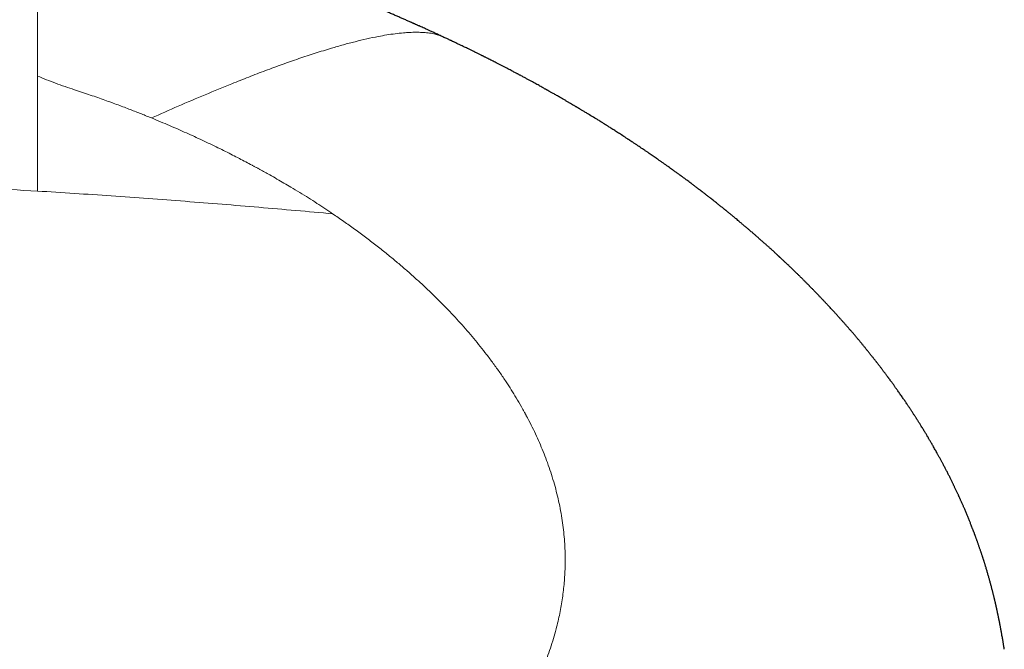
# Model space of a CAD drawing. Header units: millimetres. Extents: x 8 to 578, y 12 to 587.
# Tile 7 of 155: x 324 to 353, y 215 to 233. Entities that reach past the tile are written whole.
import ezdxf

# ---------------------------------------------------------------- set-up
doc = ezdxf.new("R2010")
doc.units = ezdxf.units.MM

msp = doc.modelspace()

# ---------------------------------------------------------------- linework, layer by layer
at = {"color": 7, "linetype": 'Continuous', "lineweight": 30}
msp.add_line((336.859, 232.602), (336.85, 232.606), dxfattribs=at)
at = {"color": 252, "linetype": 'Continuous', "lineweight": 0}
for points, knots in [([(325, 231.476), (325, 231.595), (325, 231.83), (325, 232.173), (325, 232.501), (325, 232.815), (325, 233.115), (325, 233.395), (325, 233.657), (325, 233.901), (325, 234.133), (325, 234.352), (325, 234.563), (325, 234.765), (325, 234.959), (325, 235.139), (325, 235.306), (325, 235.459), (325, 235.595), (325, 235.714), (325, 235.817), (325, 235.892), (325, 235.942), (325, 235.97), (325, 235.997), (325, 236.023), (325, 236.048), (325, 236.072), (325, 236.101), (325, 236.137), (325, 236.179), (324.999, 236.221), (324.998, 236.263), (324.998, 236.299), (324.998, 236.331), (324.997, 236.363), (324.997, 236.399), (324.997, 236.44), (324.997, 236.487), (324.998, 236.544), (324.998, 236.612), (324.998, 236.709), (324.999, 236.82), (324.999, 236.94), (324.999, 237.046), (324.999, 237.139), (324.999, 237.218), (324.999, 237.283), (324.999, 237.335), (324.999, 237.374), (324.999, 237.41), (324.999, 237.447), (324.999, 237.488), (324.998, 237.529), (324.998, 237.57), (324.998, 237.61), (324.998, 237.712), (324.998, 237.875), (324.998, 238.057), (324.999, 238.168), (324.999, 238.209), (325, 238.222), (325, 238.235), (325, 238.248), (325, 238.261), (325, 238.273), (325, 238.286), (325, 238.306), (325, 238.336), (325, 238.378), (325, 238.43), (324.999, 238.483), (324.999, 238.528), (324.999, 238.56), (324.999, 238.588), (324.999, 238.615), (324.999, 238.643), (324.999, 238.673), (324.998, 238.703), (324.998, 238.734), (324.998, 238.764), (324.998, 238.789), (324.998, 238.811), (324.998, 238.831), (324.998, 238.861), (324.998, 238.904), (324.998, 238.961), (324.999, 239.027), (324.999, 239.095), (324.999, 239.158), (324.999, 239.214), (325, 239.263), (325, 239.306), (325, 239.418), (324.999, 239.553), (324.999, 239.681), (324.999, 239.728), (324.999, 239.743), (324.999, 239.758), (324.999, 239.773), (324.999, 239.788), (324.999, 239.802), (324.999, 239.818), (324.999, 239.837), (324.999, 239.864), (324.999, 239.897), (324.999, 239.936), (324.999, 239.982), (324.999, 240.034), (324.999, 240.105), (324.999, 240.188), (325, 240.276), (325, 240.353), (325, 240.399), (325, 240.421)], [0, 0, 0, 0, 0.037644, 0.073886, 0.108728, 0.142168, 0.174208, 0.204847, 0.232453, 0.258813, 0.283928, 0.307798, 0.330422, 0.353057, 0.374292, 0.394126, 0.412559, 0.429591, 0.445222, 0.457819, 0.469331, 0.479758, 0.483026, 0.48617, 0.489191, 0.492089, 0.494864, 0.497516, 0.500045, 0.504804, 0.509562, 0.51432, 0.519077, 0.523514, 0.526503, 0.530059, 0.534182, 0.538871, 0.544127, 0.54995, 0.558265, 0.56749, 0.582755, 0.59647, 0.608635, 0.619249, 0.628314, 0.635827, 0.641791, 0.646204, 0.64943, 0.654148, 0.658866, 0.663583, 0.668301, 0.673019, 0.677737, 0.703685, 0.729634, 0.741052, 0.742547, 0.744043, 0.745538, 0.747033, 0.748528, 0.750024, 0.75126, 0.753209, 0.756863, 0.761753, 0.767879, 0.77524, 0.780233, 0.783417, 0.786601, 0.789785, 0.792969, 0.796523, 0.800077, 0.80363, 0.807184, 0.810679, 0.812525, 0.814849, 0.817652, 0.82313, 0.829833, 0.83776, 0.846168, 0.853529, 0.860011, 0.865752, 0.870752, 0.875012, 0.904871, 0.918008, 0.919729, 0.921449, 0.923169, 0.92489, 0.92661, 0.92833, 0.929867, 0.932163, 0.935217, 0.939031, 0.943603, 0.948934, 0.955023, 0.961872, 0.973557, 0.983807, 0.992621, 1, 1, 1, 1]), ([(336.85, 232.606), (336.841, 232.611), (336.792, 232.636), (336.697, 232.669), (336.555, 232.708), (336.396, 232.734), (336.221, 232.748), (336.042, 232.751), (335.861, 232.746), (335.659, 232.733), (335.435, 232.709), (335.19, 232.673), (334.913, 232.623), (334.606, 232.559), (334.266, 232.477), (333.924, 232.386), (333.536, 232.274), (333.102, 232.14), (332.623, 231.982), (332.139, 231.813), (331.652, 231.634), (331.162, 231.446), (330.574, 231.213), (329.89, 230.93), (329.108, 230.596), (328.585, 230.366), (328.324, 230.251)], [0, 0, 0, 0, 0.003993, 0.021346, 0.038716, 0.060527, 0.082399, 0.104339, 0.126329, 0.148368, 0.177316, 0.206379, 0.235573, 0.274891, 0.314474, 0.35434, 0.39449, 0.449435, 0.504843, 0.560667, 0.616857, 0.673363, 0.730136, 0.819781, 0.909797, 1, 1, 1, 1]), ([(325, 228.118), (325, 228.402), (325, 228.969), (325, 229.812), (325, 230.649), (325, 231.2), (325, 231.476)], [0, 0, 0, 0, 0.249999, 0.500001, 0.750002, 1, 1, 1, 1]), ([(326.083, 231.073), (325.99, 231.104), (325.804, 231.167), (325.53, 231.265), (325.262, 231.367), (325.087, 231.438), (325, 231.474)], [0, 0, 0, 0, 0.249961, 0.499937, 0.749966, 1, 1, 1, 1]), ([(328.324, 230.251), (328.277, 230.27), (328.181, 230.31), (328.032, 230.37), (327.875, 230.432), (327.71, 230.496), (327.536, 230.563), (327.354, 230.631), (327.164, 230.701), (326.965, 230.773), (326.757, 230.846), (326.54, 230.921), (326.315, 230.997), (326.161, 231.047), (326.083, 231.073)], [0, 0, 0, 0, 0.06475, 0.132911, 0.204474, 0.27943, 0.357768, 0.439478, 0.524551, 0.612976, 0.704744, 0.799844, 0.898266, 1, 1, 1, 1]), ([(333.612, 227.459), (333.537, 227.509), (333.385, 227.611), (333.15, 227.764), (332.906, 227.92), (332.652, 228.077), (332.413, 228.222), (332.191, 228.354), (331.986, 228.472), (331.753, 228.605), (331.577, 228.703), (331.459, 228.767), (331.426, 228.785), (331.393, 228.803), (331.36, 228.821), (331.327, 228.839), (331.294, 228.857), (331.212, 228.901), (331.078, 228.972), (330.888, 229.071), (330.69, 229.173), (330.482, 229.278), (330.264, 229.385), (330.038, 229.495), (329.808, 229.603), (329.576, 229.711), (329.342, 229.816), (329.1, 229.924), (328.85, 230.032), (328.59, 230.142), (328.413, 230.215), (328.324, 230.251)], [0, 0, 0, 0, 0.048023, 0.097305, 0.147839, 0.199616, 0.252627, 0.29228, 0.332587, 0.373544, 0.428597, 0.434847, 0.441111, 0.447388, 0.45368, 0.459986, 0.466305, 0.472639, 0.506773, 0.542332, 0.579308, 0.617695, 0.657486, 0.698675, 0.741254, 0.781502, 0.822906, 0.865463, 0.909168, 0.954016, 1, 1, 1, 1]), ([(303, 228.116), (303.523, 228.147), (304.569, 228.208), (306.139, 228.287), (307.71, 228.354), (309.282, 228.407), (310.854, 228.447), (312.427, 228.472), (314, 228.48), (315.573, 228.472), (317.146, 228.448), (318.718, 228.409), (320.29, 228.356), (321.861, 228.289), (323.431, 228.211), (324.477, 228.149), (325, 228.118)], [0, 0, 0, 0, 0.071429, 0.142858, 0.214287, 0.285716, 0.357145, 0.428574, 0.500001, 0.571427, 0.642856, 0.714285, 0.785714, 0.857142, 0.928571, 1, 1, 1, 1]), ([(325, 228.12), (325.719, 228.075), (327.156, 227.984), (329.31, 227.824), (331.462, 227.65), (332.895, 227.522), (333.612, 227.459)], [0, 0, 0, 0, 0.249998, 0.499994, 0.749995, 1, 1, 1, 1]), ([(328.113, 205.243), (328.25, 205.291), (328.526, 205.386), (328.934, 205.534), (329.34, 205.688), (329.744, 205.848), (330.145, 206.013), (330.535, 206.181), (330.916, 206.35), (331.286, 206.522), (331.654, 206.699), (332.019, 206.881), (332.369, 207.063), (332.706, 207.244), (333.03, 207.424), (333.35, 207.609), (333.667, 207.798), (333.981, 207.993), (334.291, 208.192), (334.588, 208.39), (334.873, 208.587), (335.146, 208.783), (335.415, 208.983), (335.68, 209.187), (335.941, 209.396), (336.118, 209.543), (336.217, 209.627), (336.239, 209.646), (336.261, 209.665), (336.283, 209.684), (336.305, 209.704), (336.327, 209.723), (336.382, 209.771), (336.502, 209.876), (336.676, 210.033), (336.87, 210.213), (337.064, 210.401), (337.267, 210.603), (337.476, 210.82), (337.684, 211.046), (337.892, 211.281), (338.098, 211.525), (338.297, 211.774), (338.489, 212.026), (338.668, 212.275), (338.834, 212.519), (338.988, 212.757), (339.134, 212.997), (339.273, 213.239), (339.404, 213.482), (339.527, 213.726), (339.646, 213.981), (339.76, 214.245), (339.868, 214.519), (339.966, 214.795), (340.055, 215.073), (340.128, 215.335), (340.189, 215.58), (340.238, 215.806), (340.281, 216.032), (340.316, 216.256), (340.345, 216.48), (340.368, 216.703), (340.384, 216.925), (340.394, 217.164), (340.397, 217.422), (340.39, 217.697), (340.373, 217.97), (340.347, 218.242), (340.31, 218.518), (340.264, 218.798), (340.206, 219.082), (340.138, 219.364), (340.061, 219.645), (339.974, 219.925), (339.88, 220.197), (339.779, 220.463), (339.672, 220.722), (339.558, 220.979), (339.436, 221.235), (339.345, 221.415), (339.29, 221.518), (339.276, 221.545), (339.261, 221.572), (339.247, 221.6), (339.232, 221.627), (339.217, 221.654), (339.18, 221.722), (339.098, 221.869), (338.973, 222.084), (338.824, 222.326), (338.666, 222.571), (338.492, 222.827), (338.3, 223.095), (338.109, 223.35), (337.919, 223.592), (337.731, 223.822), (337.537, 224.049), (337.339, 224.273), (337.136, 224.495), (336.921, 224.72), (336.694, 224.95), (336.455, 225.183), (336.21, 225.413), (335.959, 225.641), (335.703, 225.866), (335.441, 226.088), (335.165, 226.314), (334.874, 226.544), (334.568, 226.779), (334.255, 227.009), (333.937, 227.236), (333.72, 227.384), (333.612, 227.459)], [0, 0, 0, 0, 0.010658, 0.021388, 0.032197, 0.043088, 0.054067, 0.065137, 0.075663, 0.086277, 0.096983, 0.107785, 0.118684, 0.12868, 0.138762, 0.148932, 0.159191, 0.169543, 0.179989, 0.190531, 0.200279, 0.210112, 0.220029, 0.230032, 0.240124, 0.250304, 0.251204, 0.252104, 0.253006, 0.253907, 0.25481, 0.255713, 0.256617, 0.261603, 0.27056, 0.278617, 0.286731, 0.296465, 0.306282, 0.31618, 0.326878, 0.337671, 0.348561, 0.359548, 0.370633, 0.380784, 0.390951, 0.401135, 0.411337, 0.421557, 0.431796, 0.442056, 0.453367, 0.464705, 0.476073, 0.487471, 0.498901, 0.508171, 0.517378, 0.526524, 0.535611, 0.544639, 0.55361, 0.562526, 0.571389, 0.582458, 0.593448, 0.604363, 0.615205, 0.625978, 0.63733, 0.64861, 0.659823, 0.670971, 0.682059, 0.693091, 0.703444, 0.713753, 0.72402, 0.734249, 0.744441, 0.745538, 0.746634, 0.747729, 0.748823, 0.749916, 0.751008, 0.752099, 0.758082, 0.768691, 0.778087, 0.787411, 0.798421, 0.809338, 0.820162, 0.829752, 0.839273, 0.848728, 0.858119, 0.867446, 0.876713, 0.886789, 0.896821, 0.906811, 0.916762, 0.926675, 0.936553, 0.946397, 0.957188, 0.967941, 0.97866, 0.989345, 1, 1, 1, 1])]:
    msp.add_open_spline(points, degree=3, knots=knots, dxfattribs=at)
at = {"color": 7, "linetype": 'Continuous', "lineweight": 30}
for points, knots in [([(336.851, 232.608), (336.837, 232.614), (336.785, 232.638), (336.698, 232.679), (336.592, 232.727), (336.495, 232.772), (336.407, 232.812), (336.327, 232.848), (336.256, 232.88), (336.193, 232.909), (336.142, 232.931), (336.102, 232.95), (336.07, 232.964), (336.045, 232.975), (336.025, 232.984), (336.011, 232.99), (336, 232.995), (335.99, 232.999), (335.975, 233.006), (335.954, 233.015), (335.928, 233.027), (335.898, 233.04), (335.844, 233.064), (335.767, 233.098), (335.668, 233.141), (335.568, 233.185), (335.465, 233.23), (335.357, 233.276), (335.268, 233.315), (335.201, 233.343), (335.16, 233.361), (335.124, 233.376), (335.093, 233.39), (335.067, 233.401), (335.045, 233.41), (335.021, 233.42), (334.992, 233.432), (334.955, 233.448), (334.914, 233.466), (334.869, 233.484), (334.823, 233.504), (334.775, 233.524), (334.728, 233.544), (334.686, 233.561), (334.649, 233.577), (334.612, 233.592), (334.562, 233.613), (334.5, 233.639), (334.429, 233.668), (334.359, 233.697), (334.291, 233.725), (334.225, 233.752), (334.163, 233.778), (334.105, 233.802), (334.05, 233.824), (333.996, 233.847), (333.939, 233.87), (333.886, 233.891), (333.839, 233.91), (333.8, 233.926), (333.766, 233.94), (333.735, 233.953), (333.708, 233.963), (333.679, 233.975), (333.643, 233.99), (333.597, 234.008), (333.546, 234.029), (333.49, 234.051), (333.431, 234.075), (333.371, 234.099), (333.312, 234.123), (333.23, 234.156), (333.115, 234.201), (332.969, 234.26), (332.824, 234.317), (332.679, 234.374), (332.561, 234.421), (332.459, 234.462), (332.384, 234.491), (332.312, 234.519), (332.246, 234.545), (332.181, 234.571), (332.112, 234.598), (332.047, 234.624), (331.986, 234.647), (331.932, 234.669), (331.879, 234.69), (331.828, 234.71), (331.787, 234.726), (331.753, 234.739), (331.726, 234.75), (331.7, 234.76), (331.675, 234.77), (331.65, 234.78), (331.613, 234.795), (331.566, 234.813), (331.513, 234.834), (331.463, 234.854), (331.422, 234.87), (331.388, 234.883), (331.358, 234.895), (331.324, 234.909), (331.288, 234.923), (331.255, 234.936), (331.22, 234.95), (331.178, 234.966), (331.129, 234.986), (331.078, 235.006), (331.027, 235.026), (330.977, 235.046), (330.93, 235.065), (330.877, 235.086), (330.819, 235.11), (330.758, 235.134), (330.703, 235.156), (330.653, 235.177), (330.602, 235.198), (330.549, 235.22), (330.497, 235.241), (330.455, 235.259), (330.414, 235.276), (330.372, 235.294), (330.332, 235.312), (330.293, 235.329), (330.252, 235.347), (330.211, 235.365), (330.171, 235.383), (330.133, 235.401), (330.096, 235.418), (330.063, 235.433), (330.037, 235.445), (330.015, 235.455), (329.995, 235.464), (329.973, 235.475), (329.941, 235.49), (329.898, 235.51), (329.844, 235.537), (329.785, 235.565), (329.72, 235.598), (329.648, 235.634), (329.573, 235.673), (329.5, 235.712), (329.433, 235.749), (329.37, 235.784), (329.313, 235.816), (329.267, 235.843), (329.231, 235.865), (329.203, 235.881), (329.177, 235.897), (329.151, 235.913), (329.122, 235.932), (329.09, 235.952), (329.059, 235.972), (329.024, 235.995), (328.987, 236.021), (328.946, 236.05), (328.91, 236.077), (328.876, 236.102), (328.845, 236.126), (328.823, 236.144), (328.808, 236.157), (328.799, 236.164), (328.791, 236.171), (328.784, 236.177), (328.778, 236.182), (328.773, 236.186), (328.766, 236.192), (328.758, 236.199), (328.75, 236.207), (328.741, 236.215), (328.732, 236.224), (328.721, 236.234), (328.711, 236.243), (328.703, 236.251), (328.697, 236.258), (328.691, 236.264), (328.685, 236.27), (328.68, 236.276), (328.674, 236.281), (328.669, 236.287), (328.663, 236.294), (328.658, 236.3), (328.653, 236.305), (328.649, 236.311), (328.645, 236.316), (328.64, 236.321), (328.635, 236.328), (328.629, 236.336), (328.623, 236.344), (328.617, 236.351), (328.612, 236.359), (328.608, 236.365), (328.604, 236.371), (328.602, 236.375), (328.6, 236.378), (328.598, 236.381), (328.595, 236.385), (328.593, 236.389), (328.591, 236.392), (328.589, 236.396), (328.587, 236.399), (328.585, 236.402), (328.583, 236.405), (328.581, 236.41), (328.578, 236.415), (328.575, 236.42), (328.572, 236.426), (328.569, 236.432), (328.566, 236.438), (328.563, 236.444), (328.56, 236.451), (328.556, 236.459), (328.553, 236.467), (328.55, 236.474), (328.547, 236.482), (328.544, 236.489), (328.541, 236.496), (328.538, 236.505), (328.534, 236.517), (328.53, 236.531), (328.526, 236.547), (328.522, 236.562), (328.519, 236.578), (328.515, 236.594), (328.512, 236.611), (328.509, 236.628), (328.507, 236.647), (328.504, 236.666), (328.502, 236.685), (328.5, 236.702), (328.499, 236.714), (328.498, 236.723), (328.497, 236.734), (328.496, 236.746), (328.496, 236.759), (328.495, 236.772), (328.494, 236.784), (328.493, 236.796), (328.492, 236.809), (328.492, 236.824), (328.491, 236.841), (328.49, 236.86), (328.489, 236.881), (328.489, 236.902), (328.488, 236.923), (328.487, 236.945), (328.486, 236.968), (328.485, 236.992), (328.484, 237.012), (328.483, 237.032), (328.482, 237.051), (328.481, 237.069), (328.481, 237.089), (328.48, 237.112), (328.479, 237.14), (328.477, 237.171), (328.476, 237.203), (328.475, 237.236), (328.474, 237.269), (328.473, 237.302), (328.472, 237.334), (328.471, 237.366), (328.47, 237.398), (328.469, 237.43), (328.468, 237.466), (328.467, 237.507), (328.465, 237.552), (328.464, 237.602), (328.462, 237.655), (328.46, 237.704), (328.459, 237.745), (328.458, 237.777), (328.457, 237.807), (328.456, 237.833), (328.455, 237.859), (328.454, 237.882), (328.453, 237.903), (328.453, 237.92), (328.452, 237.932), (328.452, 237.94), (328.452, 237.948), (328.451, 237.959), (328.451, 237.975), (328.45, 237.996), (328.449, 238.023), (328.448, 238.056), (328.447, 238.093), (328.445, 238.135), (328.443, 238.182), (328.442, 238.233), (328.44, 238.275), (328.439, 238.3), (328.439, 238.305)], [0, 0, 0, 0, 0.003095, 0.01144, 0.01915, 0.026227, 0.032667, 0.038472, 0.043641, 0.048173, 0.052068, 0.054744, 0.057005, 0.058852, 0.060283, 0.0613, 0.061906, 0.062541, 0.063623, 0.065105, 0.066989, 0.069262, 0.071649, 0.07873, 0.085782, 0.092829, 0.100165, 0.10787, 0.115944, 0.119197, 0.122177, 0.124773, 0.126987, 0.128819, 0.130268, 0.131729, 0.133797, 0.136499, 0.139522, 0.142669, 0.14594, 0.149329, 0.152809, 0.155791, 0.158275, 0.160745, 0.163643, 0.168685, 0.173782, 0.178681, 0.183413, 0.188027, 0.192566, 0.19646, 0.200308, 0.203996, 0.20781, 0.212147, 0.215059, 0.217736, 0.220177, 0.222317, 0.224102, 0.22578, 0.22845, 0.23161, 0.235217, 0.239091, 0.243208, 0.247514, 0.251601, 0.2554, 0.26469, 0.275253, 0.285705, 0.294608, 0.305094, 0.310114, 0.315657, 0.32049, 0.324837, 0.329211, 0.33389, 0.339042, 0.342514, 0.346327, 0.350107, 0.353512, 0.356614, 0.35857, 0.360469, 0.362265, 0.363871, 0.36545, 0.367419, 0.371524, 0.374971, 0.378382, 0.381691, 0.383392, 0.385367, 0.387711, 0.390367, 0.392688, 0.394524, 0.39762, 0.401126, 0.404567, 0.408035, 0.4115, 0.414827, 0.417738, 0.422352, 0.426783, 0.430259, 0.433717, 0.43718, 0.440875, 0.445076, 0.44767, 0.450787, 0.454328, 0.457217, 0.459821, 0.462779, 0.466058, 0.468765, 0.471587, 0.474501, 0.47702, 0.478954, 0.480362, 0.481846, 0.483516, 0.485372, 0.489137, 0.493326, 0.497892, 0.502839, 0.508834, 0.51512, 0.521147, 0.526884, 0.532332, 0.537439, 0.542047, 0.544917, 0.547559, 0.55001, 0.552391, 0.55542, 0.559113, 0.562548, 0.565586, 0.570817, 0.575927, 0.580706, 0.585229, 0.589947, 0.594684, 0.596032, 0.597507, 0.599064, 0.600376, 0.601374, 0.602165, 0.603466, 0.605245, 0.607105, 0.608707, 0.610751, 0.613443, 0.616087, 0.618183, 0.620056, 0.621581, 0.623491, 0.625492, 0.626989, 0.628805, 0.63126, 0.633397, 0.63513, 0.63682, 0.63863, 0.64041, 0.643108, 0.645712, 0.649098, 0.652044, 0.654342, 0.657608, 0.659839, 0.660865, 0.661969, 0.663221, 0.664672, 0.666321, 0.667925, 0.669121, 0.670075, 0.671251, 0.672739, 0.674425, 0.675999, 0.678517, 0.680817, 0.683051, 0.685336, 0.687719, 0.690433, 0.693552, 0.696571, 0.699906, 0.702896, 0.705669, 0.708452, 0.711423, 0.716719, 0.722991, 0.729217, 0.735118, 0.740996, 0.746414, 0.751811, 0.757185, 0.762539, 0.767878, 0.773196, 0.778102, 0.780128, 0.782213, 0.784621, 0.787309, 0.790135, 0.792968, 0.79541, 0.797719, 0.799998, 0.802617, 0.805755, 0.808888, 0.811993, 0.814878, 0.817535, 0.819964, 0.822174, 0.824463, 0.827009, 0.829897, 0.832749, 0.835485, 0.838086, 0.842314, 0.846345, 0.85075, 0.855492, 0.86015, 0.864764, 0.869187, 0.873501, 0.877729, 0.88187, 0.885969, 0.890407, 0.895781, 0.901673, 0.908081, 0.915007, 0.922449, 0.926879, 0.93106, 0.934872, 0.938317, 0.941393, 0.94472, 0.947472, 0.949648, 0.951249, 0.951965, 0.953022, 0.954441, 0.956222, 0.95916, 0.962741, 0.966966, 0.971833, 0.977345, 0.983499, 0.990297, 0.997738, 1, 1, 1, 1]), ([(353.204, 214.761), (353.204, 214.763), (353.202, 214.776), (353.199, 214.796), (353.195, 214.819), (353.191, 214.84), (353.187, 214.867), (353.182, 214.9), (353.176, 214.935), (353.169, 214.975), (353.162, 215.022), (353.152, 215.077), (353.142, 215.135), (353.133, 215.187), (353.126, 215.228), (353.121, 215.257), (353.116, 215.283), (353.111, 215.308), (353.107, 215.332), (353.102, 215.357), (353.097, 215.384), (353.092, 215.413), (353.087, 215.44), (353.083, 215.462), (353.079, 215.48), (353.076, 215.496), (353.073, 215.513), (353.069, 215.532), (353.065, 215.555), (353.06, 215.577), (353.056, 215.598), (353.052, 215.615), (353.049, 215.633), (353.045, 215.651), (353.041, 215.671), (353.036, 215.695), (353.03, 215.723), (353.025, 215.751), (353.02, 215.776), (353.016, 215.794), (353.012, 215.811), (353.008, 215.828), (353.004, 215.847), (353, 215.867), (352.996, 215.886), (352.992, 215.902), (352.989, 215.919), (352.985, 215.934), (352.982, 215.95), (352.978, 215.968), (352.974, 215.986), (352.969, 216.006), (352.965, 216.027), (352.96, 216.049), (352.955, 216.067), (352.952, 216.082), (352.949, 216.097), (352.945, 216.113), (352.94, 216.135), (352.934, 216.158), (352.929, 216.182), (352.924, 216.203), (352.918, 216.226), (352.912, 216.253), (352.904, 216.284), (352.896, 216.318), (352.888, 216.352), (352.88, 216.384), (352.872, 216.413), (352.865, 216.442), (352.852, 216.493), (352.833, 216.566), (352.808, 216.66), (352.782, 216.754), (352.756, 216.85), (352.729, 216.944), (352.7, 217.042), (352.677, 217.12), (352.659, 217.179), (352.648, 217.214), (352.638, 217.248), (352.628, 217.279), (352.618, 217.31), (352.608, 217.341), (352.599, 217.369), (352.592, 217.393), (352.585, 217.414), (352.578, 217.436), (352.57, 217.462), (352.558, 217.496), (352.545, 217.535), (352.532, 217.577), (352.519, 217.615), (352.506, 217.654), (352.492, 217.693), (352.479, 217.732), (352.465, 217.771), (352.452, 217.809), (352.439, 217.847), (352.425, 217.885), (352.413, 217.92), (352.4, 217.954), (352.388, 217.987), (352.377, 218.018), (352.369, 218.041), (352.363, 218.057), (352.358, 218.069), (352.353, 218.083), (352.347, 218.1), (352.339, 218.121), (352.33, 218.144), (352.32, 218.17), (352.31, 218.197), (352.3, 218.224), (352.29, 218.249), (352.277, 218.283), (352.261, 218.325), (352.241, 218.375), (352.223, 218.421), (352.205, 218.465), (352.187, 218.511), (352.168, 218.558), (352.149, 218.605), (352.13, 218.651), (352.11, 218.698), (352.09, 218.747), (352.069, 218.796), (352.05, 218.84), (352.033, 218.88), (352.017, 218.917), (352.001, 218.954), (351.983, 218.995), (351.965, 219.035), (351.948, 219.074), (351.931, 219.111), (351.917, 219.142), (351.905, 219.17), (351.894, 219.194), (351.882, 219.219), (351.87, 219.246), (351.856, 219.276), (351.84, 219.31), (351.822, 219.349), (351.803, 219.391), (351.783, 219.433), (351.765, 219.471), (351.748, 219.505), (351.734, 219.536), (351.719, 219.566), (351.704, 219.597), (351.689, 219.629), (351.671, 219.665), (351.652, 219.703), (351.632, 219.744), (351.611, 219.785), (351.59, 219.827), (351.568, 219.871), (351.545, 219.917), (351.522, 219.962), (351.5, 220.004), (351.478, 220.046), (351.455, 220.089), (351.431, 220.135), (351.41, 220.175), (351.39, 220.213), (351.371, 220.247), (351.351, 220.285), (351.33, 220.324), (351.309, 220.362), (351.289, 220.398), (351.27, 220.434), (351.236, 220.494), (351.188, 220.58), (351.138, 220.669), (351.1, 220.735), (351.075, 220.778), (351.05, 220.82), (351.028, 220.859), (351.007, 220.893), (350.988, 220.926), (350.967, 220.961), (350.944, 221), (350.92, 221.04), (350.895, 221.081), (350.869, 221.124), (350.842, 221.169), (350.813, 221.216), (350.785, 221.261), (350.759, 221.303), (350.736, 221.34), (350.713, 221.377), (350.691, 221.411), (350.672, 221.442), (350.654, 221.469), (350.638, 221.495), (350.621, 221.521), (350.602, 221.551), (350.581, 221.584), (350.558, 221.619), (350.535, 221.655), (350.51, 221.692), (350.487, 221.727), (350.467, 221.759), (350.449, 221.785), (350.434, 221.808), (350.418, 221.831), (350.4, 221.858), (350.38, 221.889), (350.346, 221.94), (350.298, 222.01), (350.247, 222.085), (350.203, 222.148), (350.169, 222.197), (350.135, 222.245), (350.103, 222.291), (350.073, 222.334), (350.047, 222.37), (350.024, 222.402), (350.002, 222.433), (349.976, 222.469), (349.949, 222.507), (349.923, 222.543), (349.9, 222.574), (349.88, 222.601), (349.864, 222.623), (349.85, 222.642), (349.837, 222.659), (349.825, 222.677), (349.811, 222.694), (349.796, 222.715), (349.78, 222.737), (349.76, 222.764), (349.737, 222.794), (349.712, 222.828), (349.687, 222.861), (349.662, 222.893), (349.64, 222.923), (349.617, 222.954), (349.593, 222.985), (349.569, 223.016), (349.545, 223.046), (349.524, 223.074), (349.505, 223.099), (349.488, 223.12), (349.472, 223.141), (349.455, 223.163), (349.435, 223.188), (349.414, 223.215), (349.379, 223.26), (349.331, 223.321), (349.271, 223.396), (349.212, 223.468), (349.156, 223.538), (349.1, 223.606), (349.043, 223.675), (348.986, 223.744), (348.926, 223.815), (348.865, 223.888), (348.8, 223.964), (348.746, 224.027), (348.706, 224.074), (348.681, 224.102), (348.659, 224.128), (348.637, 224.153), (348.614, 224.179), (348.588, 224.209), (348.56, 224.241), (348.529, 224.276), (348.497, 224.312), (348.465, 224.348), (348.435, 224.382), (348.405, 224.416), (348.376, 224.447), (348.35, 224.476), (348.327, 224.502), (348.306, 224.525), (348.284, 224.549), (348.26, 224.576), (348.23, 224.608), (348.198, 224.644), (348.162, 224.682), (348.126, 224.721), (348.09, 224.76), (348.057, 224.795), (348.027, 224.827), (348, 224.856), (347.976, 224.882), (347.953, 224.906), (347.936, 224.924), (347.922, 224.939), (347.909, 224.953), (347.893, 224.97), (347.873, 224.991), (347.849, 225.016), (347.822, 225.044), (347.788, 225.08), (347.748, 225.121), (347.705, 225.166), (347.668, 225.204), (347.635, 225.237), (347.608, 225.265), (347.583, 225.29), (347.562, 225.312), (347.543, 225.332), (347.526, 225.349), (347.508, 225.366), (347.489, 225.386), (347.464, 225.411), (347.436, 225.439), (347.407, 225.468), (347.378, 225.497), (347.352, 225.523), (347.327, 225.548), (347.305, 225.57), (347.284, 225.591), (347.262, 225.612), (347.238, 225.636), (347.211, 225.662), (347.183, 225.69), (347.154, 225.717), (347.128, 225.743), (347.103, 225.767), (347.082, 225.788), (347.064, 225.805), (347.05, 225.819), (347.037, 225.831), (347.025, 225.843), (347.007, 225.86), (346.983, 225.883), (346.95, 225.914), (346.913, 225.95), (346.869, 225.992), (346.818, 226.04), (346.77, 226.085), (346.729, 226.124), (346.698, 226.153), (346.671, 226.177), (346.651, 226.196), (346.635, 226.211), (346.622, 226.223), (346.608, 226.236), (346.594, 226.249), (346.574, 226.267), (346.547, 226.292), (346.514, 226.323), (346.477, 226.356), (346.439, 226.391), (346.399, 226.428), (346.36, 226.463), (346.323, 226.496), (346.289, 226.527), (346.254, 226.558), (346.218, 226.59), (346.184, 226.62), (346.153, 226.648), (346.127, 226.671), (346.104, 226.691), (346.085, 226.708), (346.066, 226.724), (346.046, 226.743), (346.021, 226.765), (345.992, 226.79), (345.96, 226.817), (345.928, 226.845), (345.896, 226.873), (345.862, 226.903), (345.825, 226.935), (345.786, 226.969), (345.748, 227.001), (345.712, 227.031), (345.681, 227.058), (345.654, 227.081), (345.631, 227.101), (345.61, 227.118), (345.587, 227.137), (345.559, 227.161), (345.523, 227.192), (345.481, 227.227), (345.434, 227.266), (345.377, 227.314), (345.31, 227.369), (345.25, 227.418), (345.203, 227.457), (345.171, 227.483), (345.141, 227.507), (345.114, 227.53), (345.09, 227.548), (345.071, 227.564), (345.053, 227.579), (345.034, 227.594), (345.014, 227.61), (344.992, 227.628), (344.95, 227.662), (344.888, 227.711), (344.804, 227.778), (344.715, 227.848), (344.642, 227.906), (344.585, 227.95), (344.548, 227.979), (344.511, 228.007), (344.477, 228.034), (344.448, 228.056), (344.427, 228.072), (344.413, 228.083), (344.405, 228.09), (344.396, 228.096), (344.386, 228.104), (344.373, 228.114), (344.357, 228.126), (344.338, 228.14), (344.318, 228.156), (344.298, 228.171), (344.259, 228.201), (344.203, 228.243), (344.131, 228.298), (344.064, 228.348), (344.003, 228.393), (343.949, 228.433), (343.903, 228.467), (343.864, 228.496), (343.831, 228.52), (343.806, 228.539), (343.788, 228.552), (343.776, 228.561), (343.765, 228.569), (343.753, 228.578), (343.735, 228.591), (343.709, 228.61), (343.676, 228.634), (343.641, 228.659), (343.604, 228.686), (343.565, 228.714), (343.52, 228.747), (343.469, 228.783), (343.41, 228.825), (343.357, 228.863), (343.313, 228.894), (343.279, 228.918), (343.244, 228.943), (343.208, 228.968), (343.173, 228.993), (343.142, 229.014), (343.115, 229.033), (343.095, 229.048), (343.079, 229.058), (343.067, 229.067), (343.053, 229.076), (343.036, 229.088), (343.006, 229.109), (342.962, 229.139), (342.906, 229.178), (342.845, 229.22), (342.781, 229.264), (342.65, 229.353), (342.527, 229.435), (342.415, 229.51), (342.383, 229.531), (342.354, 229.55), (342.331, 229.566), (342.311, 229.579), (342.294, 229.59), (342.278, 229.601), (342.258, 229.614), (342.235, 229.629), (342.207, 229.647), (342.175, 229.668), (342.14, 229.691), (342.074, 229.734), (341.983, 229.793), (341.868, 229.867), (341.759, 229.936), (341.678, 229.987), (341.625, 230.021), (341.597, 230.038), (341.572, 230.054), (341.549, 230.068), (341.527, 230.082), (341.502, 230.098), (341.469, 230.118), (341.428, 230.144), (341.382, 230.173), (341.299, 230.224), (341.184, 230.295), (341.069, 230.364), (340.991, 230.412), (340.948, 230.437), (340.909, 230.461), (340.874, 230.482), (340.844, 230.5), (340.82, 230.514), (340.801, 230.525), (340.786, 230.535), (340.773, 230.542), (340.763, 230.548), (340.753, 230.554), (340.739, 230.563), (340.719, 230.574), (340.695, 230.588), (340.67, 230.603), (340.631, 230.626), (340.58, 230.656), (340.514, 230.695), (340.445, 230.735), (340.37, 230.779), (340.303, 230.818), (340.244, 230.851), (340.195, 230.88), (340.144, 230.909), (340.094, 230.937), (340.047, 230.964), (340.006, 230.987), (339.971, 231.007), (339.942, 231.023), (339.919, 231.037), (339.899, 231.048), (339.88, 231.058), (339.86, 231.069), (339.838, 231.082), (339.81, 231.097), (339.775, 231.117), (339.732, 231.141), (339.684, 231.168), (339.63, 231.198), (339.571, 231.23), (339.507, 231.265), (339.438, 231.303), (339.364, 231.343), (339.285, 231.386), (339.202, 231.431), (339.133, 231.468), (339.082, 231.495), (339.053, 231.511), (339.03, 231.523), (339.011, 231.533), (338.991, 231.544), (338.963, 231.558), (338.923, 231.58), (338.874, 231.606), (338.817, 231.635), (338.755, 231.668), (338.687, 231.704), (338.613, 231.742), (338.537, 231.781), (338.46, 231.821), (338.388, 231.857), (338.321, 231.892), (338.259, 231.923), (338.196, 231.955), (338.143, 231.982), (338.1, 232.003), (338.069, 232.019), (338.045, 232.031), (338.026, 232.04), (338.013, 232.047), (338.001, 232.053), (337.986, 232.06), (337.965, 232.071), (337.938, 232.084), (337.904, 232.101), (337.866, 232.12), (337.809, 232.148), (337.737, 232.184), (337.652, 232.225), (337.579, 232.261), (337.514, 232.292), (337.453, 232.321), (337.389, 232.352), (337.33, 232.38), (337.277, 232.406), (337.232, 232.427), (337.189, 232.448), (337.151, 232.466), (337.122, 232.479), (337.101, 232.489), (337.086, 232.496), (337.075, 232.502), (337.063, 232.507), (337.047, 232.515), (337.025, 232.525), (336.996, 232.538), (336.959, 232.556), (336.912, 232.578), (336.878, 232.594), (336.86, 232.602)], [0, 0, 0, 0, 0.000221, 0.001306, 0.001917, 0.002373, 0.003227, 0.004377, 0.005454, 0.006568, 0.008284, 0.010198, 0.012318, 0.014556, 0.015841, 0.016915, 0.017895, 0.01883, 0.019802, 0.020692, 0.021769, 0.023013, 0.024098, 0.024931, 0.025682, 0.02627, 0.02691, 0.027704, 0.028653, 0.029652, 0.030451, 0.031179, 0.031861, 0.032611, 0.033438, 0.03443, 0.035613, 0.036977, 0.037949, 0.038718, 0.039337, 0.040054, 0.040904, 0.041796, 0.042568, 0.043312, 0.043972, 0.044642, 0.045323, 0.046039, 0.046921, 0.047743, 0.048679, 0.049681, 0.050511, 0.05114, 0.051625, 0.052383, 0.053334, 0.054458, 0.055523, 0.056468, 0.057292, 0.058551, 0.059999, 0.061496, 0.063075, 0.064536, 0.065808, 0.06706, 0.068434, 0.072747, 0.07694, 0.081357, 0.085638, 0.090179, 0.09452, 0.099333, 0.101079, 0.102785, 0.10438, 0.105788, 0.107213, 0.108822, 0.11015, 0.111279, 0.112186, 0.113162, 0.114383, 0.11585, 0.118066, 0.120007, 0.121745, 0.123579, 0.125579, 0.127421, 0.129208, 0.131079, 0.132961, 0.134715, 0.13651, 0.138064, 0.139737, 0.14126, 0.1425, 0.143081, 0.143602, 0.144263, 0.145097, 0.146104, 0.147284, 0.148491, 0.149962, 0.151217, 0.152394, 0.153589, 0.156161, 0.158618, 0.160845, 0.162961, 0.165134, 0.167558, 0.169939, 0.172011, 0.174331, 0.176874, 0.179299, 0.181542, 0.183516, 0.185139, 0.187013, 0.189106, 0.191153, 0.193106, 0.194932, 0.196589, 0.1978, 0.199025, 0.200272, 0.201546, 0.203008, 0.204734, 0.206722, 0.208884, 0.211004, 0.213006, 0.214712, 0.216112, 0.217645, 0.219184, 0.220745, 0.222551, 0.224561, 0.226631, 0.22868, 0.230764, 0.232994, 0.23537, 0.237714, 0.239863, 0.241821, 0.244176, 0.246414, 0.248767, 0.250357, 0.252131, 0.25409, 0.256135, 0.258072, 0.259899, 0.261704, 0.263523, 0.269267, 0.27492, 0.277186, 0.279445, 0.281686, 0.283703, 0.285407, 0.286983, 0.288803, 0.290862, 0.292974, 0.29511, 0.297278, 0.299611, 0.302116, 0.304683, 0.306665, 0.308616, 0.310536, 0.312374, 0.313995, 0.315395, 0.316626, 0.317999, 0.319565, 0.321312, 0.323124, 0.325019, 0.326995, 0.328996, 0.33059, 0.331943, 0.333067, 0.334248, 0.335675, 0.337294, 0.339054, 0.343737, 0.348338, 0.351025, 0.353669, 0.356233, 0.358663, 0.360944, 0.36305, 0.364404, 0.366056, 0.368006, 0.370144, 0.372079, 0.373776, 0.375159, 0.376331, 0.377321, 0.378237, 0.379089, 0.380085, 0.381094, 0.38231, 0.383735, 0.38537, 0.387211, 0.389153, 0.390729, 0.392335, 0.393972, 0.395639, 0.397336, 0.39903, 0.400539, 0.401838, 0.402972, 0.404011, 0.4052, 0.406543, 0.408042, 0.409617, 0.413794, 0.417899, 0.421829, 0.425568, 0.429274, 0.432958, 0.436732, 0.44061, 0.444605, 0.448792, 0.453147, 0.454899, 0.456471, 0.457865, 0.459145, 0.460592, 0.462209, 0.464018, 0.466007, 0.467997, 0.46997, 0.471885, 0.473744, 0.475531, 0.477145, 0.478565, 0.479815, 0.481004, 0.482514, 0.484342, 0.486416, 0.488399, 0.490793, 0.49296, 0.4949, 0.496725, 0.498325, 0.499781, 0.501098, 0.502275, 0.502902, 0.50361, 0.504559, 0.50575, 0.507184, 0.508833, 0.51046, 0.513236, 0.515745, 0.517986, 0.519762, 0.521343, 0.522757, 0.524006, 0.525088, 0.526037, 0.526932, 0.52807, 0.529452, 0.531078, 0.532846, 0.534489, 0.535991, 0.537351, 0.538626, 0.539755, 0.540953, 0.542306, 0.543813, 0.545476, 0.54702, 0.548583, 0.549957, 0.551136, 0.552119, 0.552893, 0.553513, 0.55418, 0.554927, 0.556461, 0.558251, 0.560296, 0.562593, 0.565465, 0.568653, 0.570449, 0.572203, 0.573668, 0.574727, 0.575549, 0.576191, 0.576888, 0.57767, 0.578536, 0.580118, 0.581921, 0.583906, 0.585966, 0.588097, 0.590296, 0.592073, 0.593893, 0.595756, 0.597661, 0.599479, 0.601085, 0.602479, 0.603662, 0.604634, 0.605468, 0.606525, 0.607856, 0.609361, 0.611034, 0.612697, 0.614341, 0.615965, 0.618005, 0.620013, 0.621988, 0.623811, 0.625415, 0.626776, 0.627927, 0.628895, 0.62988, 0.631409, 0.633211, 0.635305, 0.637688, 0.640315, 0.643876, 0.647687, 0.649252, 0.650855, 0.652392, 0.653727, 0.654878, 0.655818, 0.656626, 0.657522, 0.658519, 0.659616, 0.660795, 0.664639, 0.668709, 0.673007, 0.677536, 0.679286, 0.681067, 0.68288, 0.684554, 0.68595, 0.687068, 0.687546, 0.687946, 0.688269, 0.68869, 0.689385, 0.690124, 0.691032, 0.692004, 0.692959, 0.693898, 0.697544, 0.700924, 0.704038, 0.706887, 0.70947, 0.711519, 0.713309, 0.71484, 0.716112, 0.716779, 0.717344, 0.717807, 0.718284, 0.718978, 0.720363, 0.721881, 0.723486, 0.725176, 0.726952, 0.728872, 0.731279, 0.733958, 0.736908, 0.738393, 0.739938, 0.741543, 0.743205, 0.744746, 0.746212, 0.747409, 0.748338, 0.749, 0.749446, 0.750026, 0.750804, 0.751779, 0.754089, 0.756591, 0.759284, 0.762169, 0.765138, 0.776686, 0.778293, 0.779725, 0.780958, 0.781995, 0.782834, 0.783478, 0.784175, 0.785008, 0.786024, 0.787224, 0.788609, 0.790173, 0.791779, 0.797039, 0.801968, 0.806587, 0.810959, 0.812196, 0.813381, 0.814456, 0.815419, 0.816271, 0.817219, 0.818645, 0.820406, 0.82243, 0.824451, 0.830811, 0.836883, 0.838732, 0.840539, 0.842183, 0.843637, 0.844901, 0.84581, 0.846587, 0.847232, 0.847746, 0.848129, 0.848474, 0.84904, 0.849859, 0.850884, 0.851947, 0.853033, 0.855587, 0.85826, 0.861072, 0.864097, 0.867343, 0.869261, 0.871247, 0.873303, 0.875407, 0.877319, 0.878971, 0.880362, 0.881523, 0.882428, 0.883213, 0.883917, 0.884685, 0.885559, 0.88654, 0.888061, 0.889782, 0.891703, 0.893823, 0.89618, 0.898723, 0.901451, 0.904364, 0.907462, 0.910744, 0.914198, 0.915567, 0.916708, 0.917622, 0.918308, 0.918833, 0.920043, 0.921535, 0.923575, 0.925773, 0.928128, 0.930825, 0.933702, 0.936661, 0.939621, 0.942579, 0.944967, 0.947354, 0.949741, 0.952109, 0.953495, 0.954658, 0.9556, 0.956282, 0.956768, 0.957116, 0.957664, 0.958466, 0.959499, 0.960777, 0.962286, 0.963819, 0.967282, 0.970481, 0.973416, 0.975555, 0.977821, 0.980228, 0.982774, 0.984445, 0.986172, 0.987841, 0.989258, 0.99042, 0.991089, 0.99163, 0.992042, 0.992389, 0.992954, 0.993772, 0.994843, 0.996165, 0.997985, 1, 1, 1, 1])]:
    msp.add_open_spline(points, degree=3, knots=knots, dxfattribs=at)

doc.saveas('drawing.dxf')
